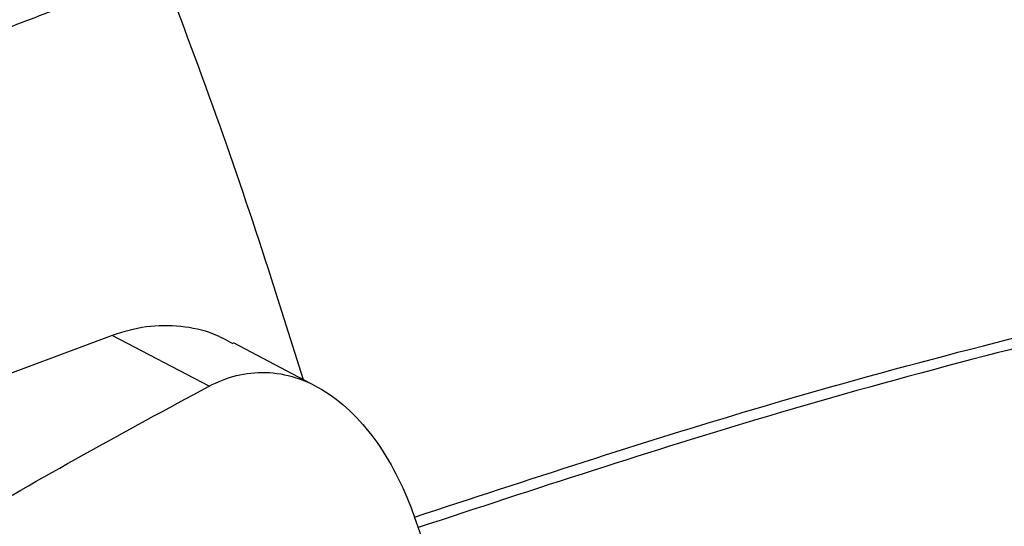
# Model space of a CAD drawing. Header units: millimetres. Extents: x -945 to 1227, y -951 to 1232.
# Tile 60 of 171: x 1052 to 1107, y -564 to -536. Entities that reach past the tile are written whole.
import ezdxf

# ---------------------------------------------------------------- set-up
doc = ezdxf.new("R2010")
doc.units = ezdxf.units.MM

msp = doc.modelspace()

# ---------------------------------------------------------------- linework, layer by layer
at = {"color": 7, "linetype": 'Continuous', "lineweight": 25}
for p, q in [((1065.972, -550.18), (1067.761, -555.802)), ((1062.523, -556.18), (1057.136, -553.348)), ((1068.483, -556.182), (1063.883, -553.764)), ((1080.952, -583.253), (1073.939, -563.432))]:
    msp.add_line(p, q, dxfattribs=at)
at = {"color": 7, "linetype": 'Continuous', "lineweight": 25, "flags": 128}
msp.add_lwpolyline([(1057.136, -553.348), (1049.58, -556.181), (1042.019, -559.129), (1034.454, -562.192), (1026.887, -565.369), (1019.317, -568.661), (1011.747, -572.066), (1004.177, -575.584), (996.61, -579.215)], dxfattribs=at)
at = {"color": 7, "linetype": 'Continuous', "lineweight": 25}
for points, knots in [([(1131.358, -509.443), (1108.574, -514.436), (1085.545, -521.054), (1039.281, -537.456), (1016.046, -547.239), (992.854, -558.546)], [0, 0, 0, 0, 0.5, 0.5, 1, 1, 1, 1]), ([(1058.402, -532.261), (1053.125, -534.194), (1047.844, -536.208), (1037.276, -540.4), (1031.988, -542.578), (1016.123, -549.351), (1005.541, -554.189), (994.967, -559.344)], [0, 0, 0, 0, 0.25, 0.25, 0.5, 0.5, 1, 1, 1, 1]), ([(974.232, -564.041), (975.317, -563.875), (977.507, -563.539), (980.822, -563.042), (984.195, -562.544), (987.579, -562.055), (990.117, -561.695), (991.65, -561.481), (992.206, -561.402), (993.022, -561.265), (994.212, -560.996), (995.423, -560.59), (996.16, -560.274), (996.49, -560.114), (996.7, -560.012), (997.051, -559.841), (997.561, -559.593), (998.191, -559.288), (998.821, -558.983), (1000.92, -557.97), (1007.849, -554.666), (1015.914, -550.974), (1023.642, -547.578), (1027.673, -545.837), (1031.704, -544.128), (1035.735, -542.449), (1039.764, -540.803), (1043.793, -539.187), (1047.821, -537.603), (1051.847, -536.051), (1055.872, -534.528), (1058.554, -533.54), (1059.895, -533.046)], [0, 0, 0, 0, 0.030446, 0.061437, 0.092974, 0.125056, 0.156321, 0.164137, 0.168038, 0.171917, 0.187328, 0.202868, 0.210653, 0.213204, 0.215118, 0.218468, 0.226284, 0.2341, 0.241916, 0.249732, 0.312266, 0.499829, 0.549846, 0.599863, 0.64988, 0.699897, 0.749914, 0.799931, 0.849949, 0.899966, 0.949983, 1, 1, 1, 1]), ([(1073.946, -563.452), (1080.236, -561.383), (1094.109, -556.82), (1115.493, -551.307), (1138.094, -546.517), (1153.026, -544.446), (1160.5, -543.409)], [0, 0, 0, 0, 0.216212, 0.476862, 0.738124, 1, 1, 1, 1]), ([(1161.265, -543.811), (1153.79, -544.848), (1138.859, -546.919), (1116.258, -551.708), (1094.688, -557.273), (1080.628, -561.9), (1074.151, -564.032)], [0, 0, 0, 0, 0.260207, 0.519805, 0.778794, 1, 1, 1, 1]), ([(1063.859, -553.811), (1063.499, -553.617), (1062.582, -553.121), (1060.944, -552.799), (1059.038, -552.78), (1057.765, -553.16), (1057.136, -553.348)], [0, 0, 0, 0, 0.17449, 0.445587, 0.725774, 1, 1, 1, 1]), ([(1062.523, -556.18), (1063.007, -555.922), (1063.517, -555.72), (1064.573, -555.455), (1065.12, -555.393), (1066.229, -555.426), (1066.791, -555.522), (1067.906, -555.878), (1068.458, -556.139), (1069.527, -556.819), (1070.044, -557.237), (1071.018, -558.207), (1071.476, -558.759), (1072.317, -559.965), (1072.699, -560.618), (1073.382, -561.987), (1073.681, -562.703), (1073.939, -563.432)], [0, 0, 0, 0, 0.125, 0.125, 0.25, 0.25, 0.375, 0.375, 0.5, 0.5, 0.625, 0.625, 0.75, 0.75, 0.875, 0.875, 1, 1, 1, 1])]:
    msp.add_open_spline(points, degree=3, knots=knots, dxfattribs=at)
for points in [[(1059.895, -533.046), (1062.138, -538.787), (1064.166, -544.507), (1065.972, -550.18)], [(1048.583, -563.962), (1053.207, -561.262), (1057.855, -558.667), (1062.523, -556.18)]]:
    msp.add_open_spline(points, degree=3, dxfattribs=at)

doc.saveas('drawing.dxf')
